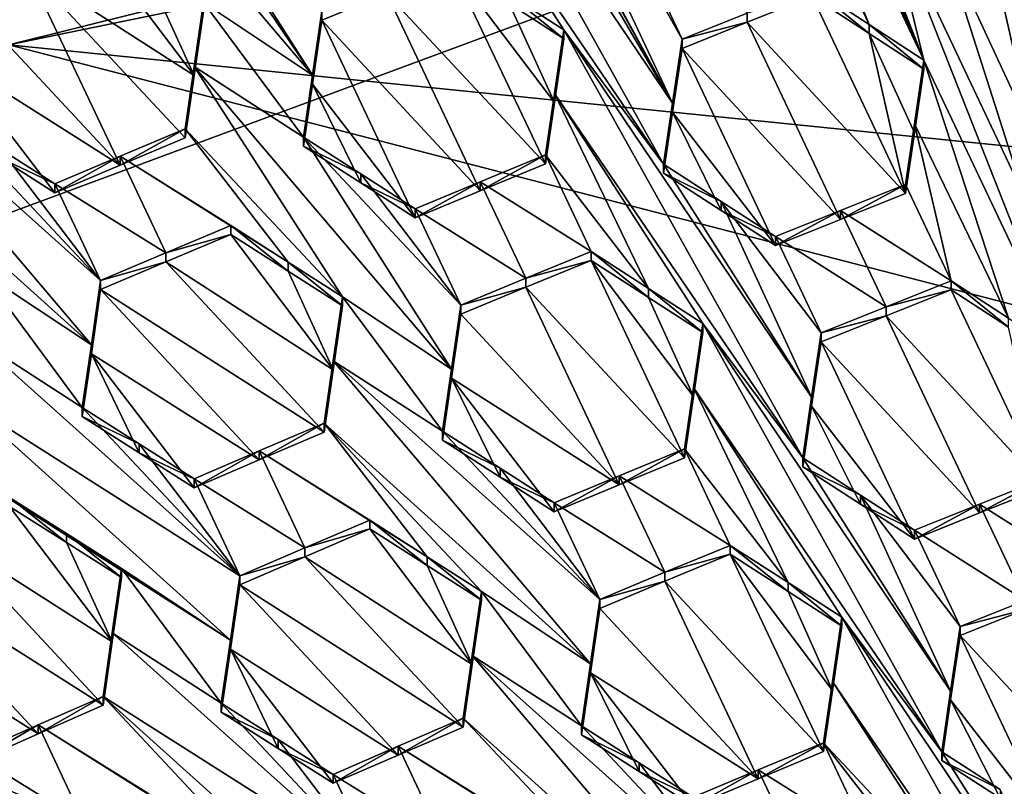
# Model space of a CAD drawing. Header units: metres. Extents: x -28 to 28, y -243 to 28.
# Tile 46 of 147: x -2.97 to -1.15, y -219.19 to -217.77. Entities that reach past the tile are written whole.
import ezdxf

# ---------------------------------------------------------------- set-up
doc = ezdxf.new("R2010")
doc.units = ezdxf.units.M
doc.layers.add('solid_10661043', color=7, linetype='CONTINUOUS')

msp = doc.modelspace()

# ---------------------------------------------------------------- linework, layer by layer
at = {"layer": 'solid_10661043'}
for points in [[(-6.468189, -240.147827, 149.682373), (0, -240.141998, 149.723801), (-2.982479, -33.177227, 120.627815)], [(0, -240.141998, 149.723801), (-0.000043, -33.363544, 120.662979), (-2.982479, -33.177227, 120.627815)], [(-3.305357, -235.757614, 145.381073), (-4.885979, -33.363503, 116.919937), (0.002991, -33.878384, 117.022713)], [(0, -235.869141, 145.41066), (-3.305357, -235.757614, 145.381073), (0.002991, -33.878384, 117.022713)], [(-1.298356, -217.845795, 131.269806), (-2.139742, -215.927887, 129.967194), (-1.811152, -216.762482, 130.52948)], [(-1.883344, -216.469528, 130.337387), (-2.139742, -215.927887, 129.967194), (-1.298356, -217.845795, 131.269806)], [(-1.761843, -217.925186, 131.255341), (-2.291214, -216.954559, 130.580948), (-2.731818, -216.164764, 130.03067)], [(-1.761843, -217.925186, 131.255341), (-2.731818, -216.164764, 130.03067), (-2.47542, -216.706421, 130.400864)], [(-5.591261, -218.268219, 117.749687), (-3.436957, -216.772644, 117.348946), (-1.191051, -216.198929, 117.195221)], [(-0.464979, -216.367477, 117.240387), (-5.591261, -218.268219, 117.749687), (-1.191051, -216.198929, 117.195221)], [(-0.464979, -216.367477, 117.240387), (-5.300373, -218.985519, 116.46067), (-5.591261, -218.268219, 117.749687)], [(-0.464979, -216.367477, 117.240387), (-0.440793, -217.183655, 115.977867), (-5.300373, -218.985519, 116.46067)], [(-1.883344, -216.469528, 130.337387), (-1.298356, -217.845795, 131.269806), (-1.626946, -217.011185, 130.707489)], [(-1.761843, -217.925186, 131.255341), (-2.47542, -216.706421, 130.400864), (-2.219023, -217.248077, 130.770966)], [(-1.399132, -217.780029, 131.216431), (-1.811152, -216.762482, 130.52948), (-1.828355, -216.878876, 130.599976)], [(-1.298356, -217.845795, 131.269806), (-1.811152, -216.762482, 130.52948), (-1.399132, -217.780029, 131.216431)], [(-1.399132, -217.780029, 131.216431), (-1.828355, -216.878876, 130.599976), (-1.504476, -217.711395, 131.160263)], [(-2.186557, -217.022293, 130.638443), (-2.291214, -216.954559, 130.580948), (-1.761843, -217.925186, 131.255341)], [(-1.298356, -217.845795, 131.269806), (-1.370548, -217.552887, 131.077484), (-1.626946, -217.011185, 130.707489)], [(-2.186557, -217.022293, 130.638443), (-1.744507, -217.807434, 131.185989), (-2.085095, -217.088013, 130.693954)], [(-2.186557, -217.022293, 130.638443), (-1.761843, -217.925186, 131.255341), (-1.744507, -217.807434, 131.185989)], [(-1.744507, -217.807434, 131.185989), (-1.624491, -217.759247, 131.173752), (-2.085095, -217.088013, 130.693954)], [(-5.300373, -218.985519, 116.46067), (-0.440793, -217.183655, 115.977867), (-2.986201, -217.817337, 116.075958)], [(-0.440793, -217.183655, 115.977867), (-0.436854, -217.293427, 115.935577), (-2.986201, -217.817337, 116.075958)], [(-2.900466, -217.314774, 130.688217), (-2.425999, -217.873367, 131.107559), (-2.883291, -217.197235, 130.622818)], [(-2.883291, -217.197235, 130.622818), (-2.425999, -217.873367, 131.107559), (-2.699084, -217.44516, 130.803757)], [(-2.236276, -217.365463, 130.839249), (-1.778418, -218.037857, 131.321274), (-2.219023, -217.248077, 130.770966)], [(-1.761843, -217.925186, 131.255341), (-2.219023, -217.248077, 130.770966), (-1.778418, -218.037857, 131.321274)], [(-2.986201, -217.817337, 116.075958), (-0.436854, -217.293427, 115.935577), (4.536256, -218.580582, 116.280472)], [(-2.900466, -217.314774, 130.688217), (-2.626893, -217.739685, 130.98999), (-2.425999, -217.873367, 131.107559)], [(-2.236276, -217.365463, 130.839249), (-1.962625, -217.78978, 131.140961), (-1.778418, -218.037857, 131.321274)], [(-2.236276, -217.365463, 130.839249), (-2.063102, -217.724915, 131.085114), (-1.962625, -217.78978, 131.140961)], [(-2.699084, -217.44516, 130.803757), (-2.425999, -217.873367, 131.107559), (-2.408775, -217.755569, 131.041672)], [(-1.11415, -218.09462, 131.447311), (-1.265417, -217.621643, 131.132553), (-1.370548, -217.552887, 131.077484)], [(-1.11415, -218.09462, 131.447311), (-1.370548, -217.552887, 131.077484), (-1.041959, -218.387497, 131.639771)], [(-1.298356, -217.845795, 131.269806), (-1.041959, -218.387497, 131.639771), (-1.370548, -217.552887, 131.077484)], [(-2.953082, -217.674805, 130.813187), (-2.644082, -217.874207, 130.992477), (-2.833012, -217.62439, 130.809219)], [(-2.72729, -217.692093, 130.869995), (-2.833012, -217.62439, 130.809219), (-2.644082, -217.874207, 130.992477)], [(-1.097706, -217.983612, 131.379044), (-1.164429, -217.687805, 131.185059), (-1.265417, -217.621643, 131.132553)], [(-1.097706, -217.983612, 131.379044), (-1.265417, -217.621643, 131.132553), (-1.11415, -218.09462, 131.447311)], [(-1.044339, -217.641113, 131.16713), (-1.164429, -217.687805, 131.185059), (-1.080239, -217.865738, 131.306274)], [(-2.780863, -218.039566, 131.058212), (-2.953082, -217.674805, 130.813187), (-3.073043, -217.725449, 130.816177)], [(-2.953082, -217.674805, 130.813187), (-2.660804, -217.988922, 131.055084), (-2.644082, -217.874207, 130.992477)], [(-2.780863, -218.039566, 131.058212), (-2.660804, -217.988922, 131.055084), (-2.953082, -217.674805, 130.813187)], [(-2.288823, -217.722748, 130.972214), (-1.996536, -218.037323, 131.212341), (-2.168744, -217.673477, 130.963913)], [(-2.168744, -217.673477, 130.963913), (-1.996536, -218.037323, 131.212341), (-1.979917, -217.924103, 131.147141)], [(-2.063102, -217.741577, 131.022949), (-2.168744, -217.673477, 130.963913), (-1.979917, -217.924103, 131.147141)], [(-2.72729, -217.692093, 130.869995), (-2.644082, -217.874207, 130.992477), (-2.626893, -217.756409, 130.927597)], [(-1.097706, -217.983612, 131.379044), (-1.080239, -217.865738, 131.306274), (-1.164429, -217.687805, 131.185059)], [(-2.288823, -217.722748, 130.972214), (-2.408775, -217.755569, 131.041672), (-2.408775, -217.772263, 130.979385)], [(-2.116624, -218.086731, 131.220154), (-2.288823, -217.722748, 130.972214), (-2.408775, -217.772263, 130.979385)], [(-2.116624, -218.086731, 131.220154), (-1.996536, -218.037323, 131.212341), (-2.288823, -217.722748, 130.972214)], [(-1.504476, -217.711395, 131.160263), (-1.504476, -217.728012, 131.098267), (-1.399131, -217.796631, 131.154526)], [(-1.399132, -217.780029, 131.216431), (-1.504476, -217.711395, 131.160263), (-1.399131, -217.796631, 131.154526)], [(-2.780863, -218.039566, 131.058212), (-3.073043, -217.725449, 130.816177), (-3.090183, -217.843414, 130.878952)], [(-2.644082, -217.874207, 130.992477), (-2.644082, -217.857498, 131.054794), (-2.626893, -217.739685, 130.98999)], [(-2.442686, -217.98761, 131.170929), (-2.626893, -217.739685, 130.98999), (-2.644082, -217.857498, 131.054794)], [(-2.626893, -217.756409, 130.927597), (-2.644082, -217.874207, 130.992477), (-2.626893, -217.739685, 130.98999)], [(-2.425999, -217.873367, 131.107559), (-2.626893, -217.739685, 130.98999), (-2.442686, -217.98761, 131.170929)], [(-2.063102, -217.724915, 131.085114), (-1.962625, -217.806412, 131.078888), (-1.962625, -217.78978, 131.140961)], [(-2.063102, -217.741577, 131.022949), (-1.962625, -217.806412, 131.078888), (-2.063102, -217.724915, 131.085114)], [(-1.504476, -217.728012, 131.098267), (-1.624491, -217.775864, 131.111755), (-1.332268, -218.091675, 131.347366)], [(-1.624491, -217.759247, 131.173752), (-1.624491, -217.775864, 131.111755), (-1.504476, -217.728012, 131.098267)], [(-1.399131, -217.796631, 131.154526), (-1.504476, -217.728012, 131.098267), (-1.332268, -218.091675, 131.347366)], [(-2.408775, -217.772263, 130.979385), (-2.408775, -217.755569, 131.041672), (-2.425999, -217.873367, 131.107559)], [(-2.063102, -217.741577, 131.022949), (-1.979917, -217.924103, 131.147141), (-1.962625, -217.806412, 131.078888)], [(-2.425999, -217.89003, 131.045349), (-2.408775, -217.772263, 130.979385), (-2.425999, -217.873367, 131.107559)], [(-2.236567, -218.136398, 131.2267), (-2.408775, -217.772263, 130.979385), (-2.425999, -217.89003, 131.045349)], [(-2.236567, -218.136398, 131.2267), (-2.116624, -218.086731, 131.220154), (-2.408775, -217.772263, 130.979385)], [(-1.744507, -217.807434, 131.185989), (-1.624491, -217.775864, 131.111755), (-1.624491, -217.759247, 131.173752)], [(-1.624491, -217.775864, 131.111755), (-1.744507, -217.824051, 131.123993), (-1.452284, -218.139511, 131.360931)], [(-1.744507, -217.807434, 131.185989), (-1.744507, -217.824051, 131.123993), (-1.624491, -217.775864, 131.111755)], [(-1.624491, -217.775864, 131.111755), (-1.452284, -218.139511, 131.360931), (-1.332268, -218.091675, 131.347366)], [(-1.979917, -217.907486, 131.209137), (-1.52202, -218.579559, 131.691223), (-1.962625, -217.78978, 131.140961)], [(-1.979917, -217.924103, 131.147141), (-1.979917, -217.907486, 131.209137), (-1.962625, -217.78978, 131.140961)], [(-1.962625, -217.806412, 131.078888), (-1.979917, -217.924103, 131.147141), (-1.962625, -217.78978, 131.140961)], [(-1.962625, -217.78978, 131.140961), (-1.505512, -218.46727, 131.625809), (-1.778418, -218.037857, 131.321274)], [(-1.962625, -217.78978, 131.140961), (-1.52202, -218.579559, 131.691223), (-1.505512, -218.46727, 131.625809)], [(-1.399132, -217.780029, 131.216431), (-1.399131, -217.796631, 131.154526), (-1.298356, -217.86235, 131.207977)], [(-1.298356, -217.845795, 131.269806), (-1.399132, -217.780029, 131.216431), (-1.298356, -217.86235, 131.207977)], [(-3.308275, -217.812195, 130.883789), (-3.325072, -217.928192, 130.943832), (-2.833785, -218.370667, 131.302887)], [(-3.308275, -217.812195, 130.883789), (-2.816645, -218.252365, 131.241364), (-3.106955, -217.942245, 131.002335)], [(-3.308275, -217.812195, 130.883789), (-2.833785, -218.370667, 131.302887), (-2.816645, -218.252365, 131.241364)], [(-1.761843, -217.925186, 131.255341), (-1.744507, -217.824051, 131.123993), (-1.744507, -217.807434, 131.185989)], [(-1.315776, -217.980118, 131.279724), (-1.399131, -217.796631, 131.154526), (-1.332268, -218.091675, 131.347366)], [(-1.315776, -217.980118, 131.279724), (-1.298356, -217.86235, 131.207977), (-1.399131, -217.796631, 131.154526)], [(-5.242968, -219.076813, 116.413437), (-2.986201, -217.817337, 116.075958), (6.472847, -220.265549, 116.731956)], [(-2.986201, -217.817337, 116.075958), (4.536256, -218.580582, 116.280472), (6.472847, -220.265549, 116.731956)], [(-1.744507, -217.824051, 131.123993), (-1.761843, -217.941772, 131.19342), (-1.572299, -218.187714, 131.373093)], [(-1.761843, -217.925186, 131.255341), (-1.761843, -217.941772, 131.19342), (-1.744507, -217.824051, 131.123993)], [(-1.744507, -217.824051, 131.123993), (-1.572299, -218.187714, 131.373093), (-1.452284, -218.139511, 131.360931)], [(-2.780863, -218.039566, 131.058212), (-3.090183, -217.843414, 130.878952), (-2.900835, -218.090469, 131.060257)], [(-3.001677, -218.026138, 131.001389), (-2.900835, -218.090469, 131.060257), (-3.090183, -217.843414, 130.878952)], [(-1.298356, -217.845795, 131.269806), (-1.298356, -217.86235, 131.207977), (-1.315776, -217.980118, 131.279724)], [(-1.315776, -217.963577, 131.341461), (-1.298356, -217.845795, 131.269806), (-1.315776, -217.980118, 131.279724)], [(-1.142343, -218.32193, 131.586838), (-1.298356, -217.845795, 131.269806), (-1.315776, -217.963577, 131.341461)], [(-1.142343, -218.32193, 131.586838), (-1.041959, -218.387497, 131.639771), (-1.298356, -217.845795, 131.269806)], [(-2.660804, -217.988922, 131.055084), (-2.660804, -217.972244, 131.117325), (-2.644082, -217.857498, 131.054794)], [(-2.370495, -218.282425, 131.356094), (-2.644082, -217.857498, 131.054794), (-2.660804, -217.972244, 131.117325)], [(-2.644082, -217.874207, 130.992477), (-2.660804, -217.988922, 131.055084), (-2.644082, -217.857498, 131.054794)], [(-2.442686, -217.98761, 131.170929), (-2.644082, -217.857498, 131.054794), (-2.169625, -218.416061, 131.474503)], [(-2.370495, -218.282425, 131.356094), (-2.169625, -218.416061, 131.474503), (-2.644082, -217.857498, 131.054794)], [(-2.425999, -217.89003, 131.045349), (-2.425999, -217.873367, 131.107559), (-2.442686, -217.98761, 131.170929)], [(-2.442686, -218.004257, 131.108795), (-2.425999, -217.89003, 131.045349), (-2.442686, -217.98761, 131.170929)], [(-2.336641, -218.07222, 131.169525), (-2.425999, -217.89003, 131.045349), (-2.442686, -218.004257, 131.108795)], [(-2.336641, -218.07222, 131.169525), (-2.236567, -218.136398, 131.2267), (-2.425999, -217.89003, 131.045349)], [(-1.996536, -218.037323, 131.212341), (-1.996536, -218.020721, 131.274261), (-1.979917, -217.907486, 131.209137)], [(-1.806198, -218.267059, 131.454971), (-1.979917, -217.907486, 131.209137), (-1.996536, -218.020721, 131.274261)], [(-1.979917, -217.924103, 131.147141), (-1.996536, -218.037323, 131.212341), (-1.979917, -217.907486, 131.209137)], [(-1.706227, -218.331512, 131.510788), (-1.52202, -218.579559, 131.691223), (-1.979917, -217.907486, 131.209137)], [(-1.706227, -218.331512, 131.510788), (-1.979917, -217.907486, 131.209137), (-1.806198, -218.267059, 131.454971)], [(-3.325072, -217.928192, 130.943832), (-3.034763, -218.238342, 131.182739), (-2.833785, -218.370667, 131.302887)], [(-1.761843, -217.925186, 131.255341), (-1.778418, -218.037857, 131.321274), (-1.761843, -217.941772, 131.19342)], [(-3.001651, -218.00943, 131.063782), (-3.106955, -217.942245, 131.002335), (-2.816645, -218.252365, 131.241364)], [(-1.761843, -217.941772, 131.19342), (-1.778418, -218.037857, 131.321274), (-1.778418, -218.054428, 131.259445)], [(-1.761843, -217.941772, 131.19342), (-1.778418, -218.054428, 131.259445), (-1.672515, -218.122879, 131.317978)], [(-1.761843, -217.941772, 131.19342), (-1.672515, -218.122879, 131.317978), (-1.572299, -218.187714, 131.373093)], [(-2.780864, -218.022888, 131.120483), (-2.660804, -217.972244, 131.117325), (-2.780863, -218.039566, 131.058212)], [(-2.780864, -218.022888, 131.120483), (-2.470754, -218.218277, 131.298279), (-2.660804, -217.972244, 131.117325)], [(-2.780863, -218.039566, 131.058212), (-2.660804, -217.972244, 131.117325), (-2.660804, -217.988922, 131.055084)], [(-2.370495, -218.282425, 131.356094), (-2.660804, -217.972244, 131.117325), (-2.470754, -218.218277, 131.298279)], [(-1.315776, -217.963577, 131.341461), (-1.332268, -218.091675, 131.347366), (-1.332268, -218.075165, 131.409027)], [(-1.248078, -218.252991, 131.530624), (-1.315776, -217.963577, 131.341461), (-1.332268, -218.075165, 131.409027)], [(-1.315776, -217.963577, 131.341461), (-1.315776, -217.980118, 131.279724), (-1.332268, -218.091675, 131.347366)], [(-1.248078, -218.252991, 131.530624), (-1.142343, -218.32193, 131.586838), (-1.315776, -217.963577, 131.341461)], [(-2.442686, -217.98761, 131.170929), (-2.169625, -218.416061, 131.474503), (-2.152377, -218.297913, 131.409256)], [(-2.336646, -218.055603, 131.231567), (-2.442686, -217.98761, 131.170929), (-2.152377, -218.297913, 131.409256)], [(-2.336646, -218.055603, 131.231567), (-2.442686, -218.004257, 131.108795), (-2.442686, -217.98761, 131.170929)], [(-3.001677, -218.026138, 131.001389), (-3.001651, -218.00943, 131.063782), (-2.900835, -218.073776, 131.122559)], [(-3.001651, -218.00943, 131.063782), (-2.816645, -218.252365, 131.241364), (-2.900835, -218.073776, 131.122559)], [(-2.336646, -218.055603, 131.231567), (-2.336641, -218.07222, 131.169525), (-2.442686, -218.004257, 131.108795)], [(-2.900835, -218.090469, 131.060257), (-3.001677, -218.026138, 131.001389), (-2.900835, -218.073776, 131.122559)], [(-2.780864, -218.022888, 131.120483), (-2.900835, -218.073776, 131.122559), (-2.696672, -218.201324, 131.239807)], [(-2.780864, -218.022888, 131.120483), (-2.900835, -218.090469, 131.060257), (-2.900835, -218.073776, 131.122559)], [(-2.780864, -218.022888, 131.120483), (-2.780863, -218.039566, 131.058212), (-2.900835, -218.090469, 131.060257)], [(-2.780864, -218.022888, 131.120483), (-2.696672, -218.201324, 131.239807), (-2.576614, -218.150558, 131.237122)], [(-2.780864, -218.022888, 131.120483), (-2.576614, -218.150558, 131.237122), (-2.470754, -218.218277, 131.298279)], [(-2.116624, -218.070129, 131.282089), (-1.912346, -218.198669, 131.395477), (-1.996536, -218.020721, 131.274261)], [(-2.116624, -218.086731, 131.220154), (-1.996536, -218.020721, 131.274261), (-1.996536, -218.037323, 131.212341)], [(-2.116624, -218.070129, 131.282089), (-1.996536, -218.020721, 131.274261), (-2.116624, -218.086731, 131.220154)], [(-1.806198, -218.267059, 131.454971), (-1.996536, -218.020721, 131.274261), (-1.912346, -218.198669, 131.395477)], [(-1.778418, -218.054428, 131.259445), (-1.778418, -218.037857, 131.321274), (-1.672515, -218.106323, 131.379715)], [(-1.505512, -218.46727, 131.625809), (-1.672515, -218.106323, 131.379715), (-1.778418, -218.037857, 131.321274)], [(-2.336646, -218.055603, 131.231567), (-2.152377, -218.297913, 131.409256), (-2.236567, -218.119797, 131.288651)], [(-2.336646, -218.055603, 131.231567), (-2.236567, -218.119797, 131.288651), (-2.336641, -218.07222, 131.169525)], [(-1.672515, -218.122879, 131.317978), (-1.778418, -218.054428, 131.259445), (-1.672515, -218.106323, 131.379715)], [(-2.900835, -218.073776, 131.122559), (-2.816645, -218.252365, 131.241364), (-2.696672, -218.201324, 131.239807)], [(-2.236567, -218.119797, 131.288651), (-2.236567, -218.136398, 131.2267), (-2.336641, -218.07222, 131.169525)], [(-2.116624, -218.070129, 131.282089), (-2.236567, -218.119797, 131.288651), (-2.032442, -218.248154, 131.40303)], [(-2.116624, -218.070129, 131.282089), (-2.116624, -218.086731, 131.220154), (-2.236567, -218.136398, 131.2267)], [(-2.116624, -218.070129, 131.282089), (-2.236567, -218.136398, 131.2267), (-2.236567, -218.119797, 131.288651)], [(-2.116624, -218.070129, 131.282089), (-2.032442, -218.248154, 131.40303), (-1.912346, -218.198669, 131.395477)], [(-1.452284, -218.139511, 131.360931), (-1.452284, -218.122986, 131.422577), (-1.332268, -218.075165, 131.409027)], [(-1.248078, -218.252991, 131.530624), (-1.332268, -218.075165, 131.409027), (-1.452284, -218.122986, 131.422577)], [(-1.332268, -218.091675, 131.347366), (-1.452284, -218.139511, 131.360931), (-1.332268, -218.075165, 131.409027)], [(-2.236567, -218.119797, 131.288651), (-2.152377, -218.297913, 131.409256), (-2.032442, -218.248154, 131.40303)], [(-1.672515, -218.122879, 131.317978), (-1.672515, -218.106323, 131.379715), (-1.572299, -218.171188, 131.434753)], [(-1.488109, -218.34903, 131.556366), (-1.572299, -218.171188, 131.434753), (-1.672515, -218.106323, 131.379715)], [(-1.488109, -218.34903, 131.556366), (-1.672515, -218.106323, 131.379715), (-1.505512, -218.46727, 131.625809)], [(-1.572299, -218.187714, 131.373093), (-1.672515, -218.122879, 131.317978), (-1.572299, -218.171188, 131.434753)], [(-1.452284, -218.122986, 131.422577), (-1.572299, -218.187714, 131.373093), (-1.572299, -218.171188, 131.434753)], [(-1.368093, -218.300812, 131.544235), (-1.452284, -218.122986, 131.422577), (-1.572299, -218.171188, 131.434753)], [(-1.452284, -218.139511, 131.360931), (-1.572299, -218.187714, 131.373093), (-1.452284, -218.122986, 131.422577)], [(-1.368093, -218.300812, 131.544235), (-1.248078, -218.252991, 131.530624), (-1.452284, -218.122986, 131.422577)], [(-2.576614, -218.150558, 131.237122), (-2.696672, -218.201324, 131.239807), (-2.576614, -218.167206, 131.175034)], [(-2.576614, -218.150558, 131.237122), (-2.576614, -218.167206, 131.175034), (-2.47072, -218.234909, 131.236313)], [(-2.470754, -218.218277, 131.298279), (-2.576614, -218.150558, 131.237122), (-2.47072, -218.234909, 131.236313)], [(-2.387697, -218.41713, 131.358215), (-2.576614, -218.167206, 131.175034), (-2.696672, -218.217972, 131.177689)], [(-2.696672, -218.201324, 131.239807), (-2.696672, -218.217972, 131.177689), (-2.576614, -218.167206, 131.175034)], [(-2.387697, -218.41713, 131.358215), (-2.47072, -218.234909, 131.236313), (-2.576614, -218.167206, 131.175034)], [(-1.368093, -218.300812, 131.544235), (-1.572299, -218.171188, 131.434753), (-1.488109, -218.34903, 131.556366)], [(-2.696672, -218.201324, 131.239807), (-2.816645, -218.252365, 131.241364), (-2.696672, -218.217972, 131.177689)], [(-1.912346, -218.215225, 131.333725), (-1.912346, -218.198669, 131.395477), (-2.032442, -218.248154, 131.40303)], [(-1.806198, -218.283569, 131.393311), (-1.912346, -218.198669, 131.395477), (-1.912346, -218.215225, 131.333725)], [(-1.806198, -218.283569, 131.393311), (-1.806198, -218.267059, 131.454971), (-1.912346, -218.198669, 131.395477)], [(-2.696672, -218.217972, 131.177689), (-2.816645, -218.269012, 131.17923), (-2.404406, -218.532043, 131.419769)], [(-2.816645, -218.252365, 131.241364), (-2.816645, -218.269012, 131.17923), (-2.696672, -218.217972, 131.177689)], [(-2.387697, -218.41713, 131.358215), (-2.696672, -218.217972, 131.177689), (-2.404406, -218.532043, 131.419769)], [(-2.470754, -218.218277, 131.298279), (-2.47072, -218.234909, 131.236313), (-2.370495, -218.299011, 131.294205)], [(-2.370495, -218.282425, 131.356094), (-2.470754, -218.218277, 131.298279), (-2.370495, -218.299011, 131.294205)], [(-2.032442, -218.264694, 131.341263), (-1.912346, -218.215225, 131.333725), (-2.032442, -218.248154, 131.40303)], [(-1.740138, -218.579147, 131.581848), (-1.912346, -218.215225, 131.333725), (-2.032442, -218.264694, 131.341263)], [(-1.723567, -218.466141, 131.517288), (-1.806198, -218.283569, 131.393311), (-1.912346, -218.215225, 131.333725)], [(-1.723567, -218.466141, 131.517288), (-1.912346, -218.215225, 131.333725), (-1.740138, -218.579147, 131.581848)], [(-2.850557, -218.486603, 131.362411), (-3.034763, -218.238342, 131.182739), (-3.051873, -218.356705, 131.243149)], [(-2.833785, -218.370667, 131.302887), (-3.034763, -218.238342, 131.182739), (-2.850557, -218.486603, 131.362411)], [(-2.387697, -218.41713, 131.358215), (-2.370495, -218.299011, 131.294205), (-2.47072, -218.234909, 131.236313)], [(-2.032442, -218.264694, 131.341263), (-2.032442, -218.248154, 131.40303), (-2.152377, -218.297913, 131.409256)], [(-2.816645, -218.252365, 131.241364), (-2.833785, -218.370667, 131.302887), (-2.816645, -218.269012, 131.17923)], [(-2.032442, -218.264694, 131.341263), (-2.152377, -218.297913, 131.409256), (-2.152377, -218.314468, 131.347473)], [(-1.860243, -218.628815, 131.588699), (-2.032442, -218.264694, 131.341263), (-2.152377, -218.314468, 131.347473)], [(-1.860243, -218.628815, 131.588699), (-1.740138, -218.579147, 131.581848), (-2.032442, -218.264694, 131.341263)], [(-1.706227, -218.348022, 131.449203), (-1.706227, -218.331512, 131.510788), (-1.806198, -218.267059, 131.454971)], [(-1.806198, -218.283569, 131.393311), (-1.706227, -218.348022, 131.449203), (-1.806198, -218.267059, 131.454971)], [(-1.248078, -218.26947, 131.469147), (-1.248078, -218.252991, 131.530624), (-1.368093, -218.300812, 131.544235)], [(-1.142342, -218.338379, 131.525436), (-1.142343, -218.32193, 131.586838), (-1.248078, -218.252991, 131.530624)], [(-1.248078, -218.26947, 131.469147), (-1.142342, -218.338379, 131.525436), (-1.248078, -218.252991, 131.530624)], [(-2.816645, -218.269012, 131.17923), (-2.833786, -218.387299, 131.240814), (-2.524431, -218.583099, 131.421295)], [(-2.833785, -218.370667, 131.302887), (-2.833786, -218.387299, 131.240814), (-2.816645, -218.269012, 131.17923)], [(-2.816645, -218.269012, 131.17923), (-2.524431, -218.583099, 131.421295), (-2.404406, -218.532043, 131.419769)], [(-2.387697, -218.400574, 131.420044), (-2.186289, -218.530365, 131.536942), (-2.370495, -218.282425, 131.356094)], [(-2.370495, -218.282425, 131.356094), (-2.370495, -218.299011, 131.294205), (-2.387697, -218.41713, 131.358215)], [(-2.387697, -218.400574, 131.420044), (-2.370495, -218.282425, 131.356094), (-2.387697, -218.41713, 131.358215)], [(-2.370495, -218.282425, 131.356094), (-2.186289, -218.530365, 131.536942), (-2.169625, -218.416061, 131.474503)], [(-1.723567, -218.466141, 131.517288), (-1.706227, -218.348022, 131.449203), (-1.806198, -218.283569, 131.393311)], [(-1.368093, -218.317291, 131.482742), (-1.07587, -218.633148, 131.718201), (-1.248078, -218.26947, 131.469147)], [(-1.368093, -218.317291, 131.482742), (-1.248078, -218.26947, 131.469147), (-1.368093, -218.300812, 131.544235)], [(-1.248078, -218.26947, 131.469147), (-1.07587, -218.633148, 131.718201), (-1.142342, -218.338379, 131.525436)], [(-2.152377, -218.314468, 131.347473), (-2.152377, -218.297913, 131.409256), (-2.169625, -218.416061, 131.474503)], [(-1.368093, -218.317291, 131.482742), (-1.368093, -218.300812, 131.544235), (-1.488109, -218.34903, 131.556366)], [(-2.169625, -218.432602, 131.412796), (-2.152377, -218.314468, 131.347473), (-2.169625, -218.416061, 131.474503)], [(-1.860243, -218.628815, 131.588699), (-2.152377, -218.314468, 131.347473), (-2.169625, -218.432602, 131.412796)], [(-1.368093, -218.317291, 131.482742), (-1.488109, -218.34903, 131.556366), (-1.488109, -218.365509, 131.494873)], [(-1.368093, -218.317291, 131.482742), (-1.488109, -218.365509, 131.494873), (-1.195886, -218.680939, 131.731918)], [(-1.368093, -218.317291, 131.482742), (-1.195886, -218.680939, 131.731918), (-1.07587, -218.633148, 131.718201)], [(-1.723567, -218.466141, 131.517288), (-1.706227, -218.331512, 131.510788), (-1.706227, -218.348022, 131.449203)], [(-1.723567, -218.449661, 131.578781), (-1.265622, -219.121338, 132.060928), (-1.706227, -218.331512, 131.510788)], [(-1.723567, -218.466141, 131.517288), (-1.723567, -218.449661, 131.578781), (-1.706227, -218.331512, 131.510788)], [(-1.249207, -219.009598, 131.996246), (-1.52202, -218.579559, 131.691223), (-1.706227, -218.331512, 131.510788)], [(-1.249207, -219.009598, 131.996246), (-1.706227, -218.331512, 131.510788), (-1.265622, -219.121338, 132.060928)], [(-2.560247, -218.796783, 131.601196), (-3.051873, -218.356705, 131.243149), (-3.068674, -218.473114, 131.301788)], [(-2.560247, -218.796783, 131.601196), (-2.850557, -218.486603, 131.362411), (-3.051873, -218.356705, 131.243149)], [(-1.488109, -218.365509, 131.494873), (-1.488109, -218.34903, 131.556366), (-1.505512, -218.46727, 131.625809)], [(-2.833785, -218.370667, 131.302887), (-2.850557, -218.486603, 131.362411), (-2.833786, -218.387299, 131.240814)], [(-1.505512, -218.483734, 131.564407), (-1.488109, -218.365509, 131.494873), (-1.505512, -218.46727, 131.625809)], [(-1.315901, -218.729187, 131.743942), (-1.488109, -218.365509, 131.494873), (-1.505512, -218.483734, 131.564407)], [(-1.195886, -218.680939, 131.731918), (-1.488109, -218.365509, 131.494873), (-1.315901, -218.729187, 131.743942)], [(-2.833786, -218.387299, 131.240814), (-2.850557, -218.50322, 131.3004), (-2.74537, -218.57019, 131.362274)], [(-2.850557, -218.486603, 131.362411), (-2.850557, -218.50322, 131.3004), (-2.833786, -218.387299, 131.240814)], [(-2.833786, -218.387299, 131.240814), (-2.644437, -218.634476, 131.421616), (-2.524431, -218.583099, 131.421295)], [(-2.74537, -218.57019, 131.362274), (-2.644437, -218.634476, 131.421616), (-2.833786, -218.387299, 131.240814)], [(-2.387697, -218.400574, 131.420044), (-2.404406, -218.532043, 131.419769), (-2.404406, -218.515488, 131.481522)], [(-2.387697, -218.400574, 131.420044), (-2.404406, -218.515488, 131.481522), (-1.91325, -218.959167, 131.83992)], [(-2.387697, -218.400574, 131.420044), (-2.387697, -218.41713, 131.358215), (-2.404406, -218.532043, 131.419769)], [(-2.387697, -218.400574, 131.420044), (-1.895979, -218.840561, 131.775681), (-2.186289, -218.530365, 131.536942)], [(-2.387697, -218.400574, 131.420044), (-1.91325, -218.959167, 131.83992), (-1.895979, -218.840561, 131.775681)], [(-2.169625, -218.432602, 131.412796), (-2.169625, -218.416061, 131.474503), (-2.186289, -218.530365, 131.536942)], [(-2.186289, -218.54689, 131.475296), (-2.169625, -218.432602, 131.412796), (-2.186289, -218.530365, 131.536942)], [(-2.169625, -218.432602, 131.412796), (-2.186289, -218.54689, 131.475296), (-2.079997, -218.614899, 131.536621)], [(-1.860243, -218.628815, 131.588699), (-2.169625, -218.432602, 131.412796), (-1.980169, -218.678802, 131.59407)], [(-2.079997, -218.614899, 131.536621), (-1.980169, -218.678802, 131.59407), (-2.169625, -218.432602, 131.412796)], [(-1.740138, -218.562683, 131.643265), (-1.549056, -218.809448, 131.824585), (-1.723567, -218.449661, 131.578781)], [(-1.740138, -218.579147, 131.581848), (-1.740138, -218.562683, 131.643265), (-1.723567, -218.449661, 131.578781)], [(-1.723567, -218.466141, 131.517288), (-1.740138, -218.579147, 131.581848), (-1.723567, -218.449661, 131.578781)], [(-1.723567, -218.449661, 131.578781), (-1.549056, -218.809448, 131.824585), (-1.449829, -218.873337, 131.88031)], [(-1.723567, -218.449661, 131.578781), (-1.449829, -218.873337, 131.88031), (-1.265622, -219.121338, 132.060928)], [(-2.577378, -218.915466, 131.661011), (-3.068674, -218.473114, 131.301788), (-3.188541, -218.525177, 131.299332)], [(-2.560247, -218.796783, 131.601196), (-3.068674, -218.473114, 131.301788), (-2.577378, -218.915466, 131.661011)], [(-1.505512, -218.483734, 131.564407), (-1.505512, -218.46727, 131.625809), (-1.52202, -218.579559, 131.691223)], [(-1.52202, -218.595993, 131.629898), (-1.505512, -218.483734, 131.564407), (-1.52202, -218.579559, 131.691223)], [(-1.41548, -218.664795, 131.689011), (-1.505512, -218.483734, 131.564407), (-1.52202, -218.595993, 131.629898)], [(-1.315901, -218.729187, 131.743942), (-1.505512, -218.483734, 131.564407), (-1.41548, -218.664795, 131.689011)], [(-2.74534, -218.553619, 131.42421), (-2.850557, -218.50322, 131.3004), (-2.850557, -218.486603, 131.362411)], [(-2.74534, -218.553619, 131.42421), (-2.850557, -218.486603, 131.362411), (-2.560247, -218.796783, 131.601196)], [(-2.74534, -218.553619, 131.42421), (-2.74537, -218.57019, 131.362274), (-2.850557, -218.50322, 131.3004)], [(-2.524431, -218.583099, 131.421295), (-2.524431, -218.566544, 131.483078), (-2.404406, -218.515488, 131.481522)], [(-2.214297, -218.761627, 131.662277), (-2.404406, -218.515488, 131.481522), (-2.524431, -218.566544, 131.483078)], [(-2.404406, -218.532043, 131.419769), (-2.524431, -218.583099, 131.421295), (-2.404406, -218.515488, 131.481522)], [(-2.114097, -218.825607, 131.72052), (-2.404406, -218.515488, 131.481522), (-2.214297, -218.761627, 131.662277)], [(-1.91325, -218.959167, 131.83992), (-2.404406, -218.515488, 131.481522), (-2.114097, -218.825607, 131.72052)], [(-3.188541, -218.525177, 131.299332), (-2.984484, -218.652267, 131.418472), (-2.879723, -218.718918, 131.480347)], [(-3.188541, -218.525177, 131.299332), (-2.879723, -218.718918, 131.480347), (-2.778365, -218.783401, 131.540192)], [(-2.577378, -218.915466, 131.661011), (-3.188541, -218.525177, 131.299332), (-2.778365, -218.783401, 131.540192)], [(-2.079952, -218.598434, 131.59819), (-2.186289, -218.54689, 131.475296), (-2.186289, -218.530365, 131.536942)], [(-2.079952, -218.598434, 131.59819), (-2.186289, -218.530365, 131.536942), (-1.895979, -218.840561, 131.775681)], [(-2.74534, -218.553619, 131.42421), (-2.644437, -218.61792, 131.483429), (-2.74537, -218.57019, 131.362274)], [(-2.74534, -218.553619, 131.42421), (-2.560247, -218.796783, 131.601196), (-2.644437, -218.61792, 131.483429)], [(-2.079997, -218.614899, 131.536621), (-2.186289, -218.54689, 131.475296), (-2.079952, -218.598434, 131.59819)], [(-2.74537, -218.57019, 131.362274), (-2.644437, -218.61792, 131.483429), (-2.644437, -218.634476, 131.421616)], [(-2.644437, -218.634476, 131.421616), (-2.644437, -218.61792, 131.483429), (-2.524431, -218.566544, 131.483078)], [(-2.44023, -218.745224, 131.601547), (-2.524431, -218.566544, 131.483078), (-2.644437, -218.61792, 131.483429)], [(-2.524431, -218.583099, 131.421295), (-2.644437, -218.634476, 131.421616), (-2.524431, -218.566544, 131.483078)], [(-2.214297, -218.761627, 131.662277), (-2.524431, -218.566544, 131.483078), (-2.320216, -218.694, 131.600616)], [(-2.44023, -218.745224, 131.601547), (-2.320216, -218.694, 131.600616), (-2.524431, -218.566544, 131.483078)], [(-1.860243, -218.61235, 131.650131), (-1.655948, -218.740677, 131.764313), (-1.740138, -218.562683, 131.643265)], [(-1.860243, -218.628815, 131.588699), (-1.740138, -218.562683, 131.643265), (-1.740138, -218.579147, 131.581848)], [(-1.860243, -218.628815, 131.588699), (-1.860243, -218.61235, 131.650131), (-1.740138, -218.562683, 131.643265)], [(-1.740138, -218.562683, 131.643265), (-1.655948, -218.740677, 131.764313), (-1.549056, -218.809448, 131.824585)], [(-1.415481, -218.648392, 131.750244), (-1.52202, -218.595993, 131.629898), (-1.52202, -218.579559, 131.691223)], [(-1.249207, -219.009598, 131.996246), (-1.415481, -218.648392, 131.750244), (-1.52202, -218.579559, 131.691223)], [(-2.079997, -218.614899, 131.536621), (-2.079952, -218.598434, 131.59819), (-1.980169, -218.662338, 131.655533)], [(-2.079952, -218.598434, 131.59819), (-1.895979, -218.840561, 131.775681), (-1.980169, -218.662338, 131.655533)], [(-1.980169, -218.662338, 131.655533), (-1.776064, -218.790451, 131.770782), (-1.860243, -218.61235, 131.650131)], [(-1.980169, -218.678802, 131.59407), (-1.980169, -218.662338, 131.655533), (-1.860243, -218.61235, 131.650131)], [(-1.860243, -218.628815, 131.588699), (-1.980169, -218.678802, 131.59407), (-1.860243, -218.61235, 131.650131)], [(-1.860243, -218.61235, 131.650131), (-1.776064, -218.790451, 131.770782), (-1.655948, -218.740677, 131.764313)], [(-1.41548, -218.664795, 131.689011), (-1.52202, -218.595993, 131.629898), (-1.415481, -218.648392, 131.750244)], [(-2.44023, -218.745224, 131.601547), (-2.644437, -218.61792, 131.483429), (-2.560247, -218.796783, 131.601196)], [(-2.079997, -218.614899, 131.536621), (-1.980169, -218.662338, 131.655533), (-1.980169, -218.678802, 131.59407)], [(-1.195886, -218.664551, 131.793076), (-0.99168, -218.794601, 131.90094), (-1.07587, -218.61676, 131.779358)], [(-1.195886, -218.680939, 131.731918), (-1.07587, -218.61676, 131.779358), (-1.07587, -218.633148, 131.718201)], [(-1.195886, -218.680939, 131.731918), (-1.195886, -218.664551, 131.793076), (-1.07587, -218.61676, 131.779358)], [(-1.415481, -218.648392, 131.750244), (-1.231711, -218.89064, 131.926682), (-1.315901, -218.712799, 131.805084)], [(-1.249207, -219.009598, 131.996246), (-1.231711, -218.89064, 131.926682), (-1.415481, -218.648392, 131.750244)], [(-1.41548, -218.664795, 131.689011), (-1.415481, -218.648392, 131.750244), (-1.315901, -218.712799, 131.805084)], [(-2.879698, -218.735504, 131.418488), (-2.879723, -218.718918, 131.480347), (-2.984484, -218.652267, 131.418472)], [(-2.984484, -218.668869, 131.356506), (-2.879698, -218.735504, 131.418488), (-2.984484, -218.652267, 131.418472)], [(-1.980169, -218.662338, 131.655533), (-1.895979, -218.840561, 131.775681), (-1.776064, -218.790451, 131.770782)], [(-1.315901, -218.729187, 131.743942), (-1.41548, -218.664795, 131.689011), (-1.315901, -218.712799, 131.805084)], [(-1.195886, -218.664551, 131.793076), (-1.315901, -218.712799, 131.805084), (-1.111695, -218.842377, 131.914719)], [(-1.195886, -218.664551, 131.793076), (-1.315901, -218.729187, 131.743942), (-1.315901, -218.712799, 131.805084)], [(-1.195886, -218.680939, 131.731918), (-1.315901, -218.729187, 131.743942), (-1.195886, -218.664551, 131.793076)], [(-1.195886, -218.664551, 131.793076), (-1.111695, -218.842377, 131.914719), (-0.99168, -218.794601, 131.90094)], [(-2.79546, -218.918686, 131.537018), (-2.984484, -218.668869, 131.356506), (-3.104315, -218.72113, 131.353271)], [(-2.79546, -218.918686, 131.537018), (-2.879698, -218.735504, 131.418488), (-2.984484, -218.668869, 131.356506)], [(-2.44023, -218.745224, 131.601547), (-2.320216, -218.71051, 131.539032), (-2.320216, -218.694, 131.600616)], [(-2.320216, -218.694, 131.600616), (-2.320216, -218.71051, 131.539032), (-2.214253, -218.778122, 131.600815)], [(-2.214297, -218.761627, 131.662277), (-2.320216, -218.694, 131.600616), (-2.214253, -218.778122, 131.600815)], [(-3.104315, -218.72113, 131.353271), (-3.224515, -218.773819, 131.348999), (-2.812277, -219.035706, 131.593796)], [(-2.79546, -218.918686, 131.537018), (-3.104315, -218.72113, 131.353271), (-2.812277, -219.035706, 131.593796)], [(-2.778365, -218.799957, 131.478409), (-2.778365, -218.783401, 131.540192), (-2.879723, -218.718918, 131.480347)], [(-2.879698, -218.735504, 131.418488), (-2.778365, -218.799957, 131.478409), (-2.879723, -218.718918, 131.480347)], [(-2.44023, -218.745224, 131.601547), (-2.440229, -218.761734, 131.539917), (-2.320216, -218.71051, 131.539032)], [(-2.131306, -218.960587, 131.721848), (-2.320216, -218.71051, 131.539032), (-2.440229, -218.761734, 131.539917)], [(-2.131306, -218.960587, 131.721848), (-2.214253, -218.778122, 131.600815), (-2.320216, -218.71051, 131.539032)], [(-1.315901, -218.712799, 131.805084), (-1.231711, -218.89064, 131.926682), (-1.111695, -218.842377, 131.914719)], [(-2.79546, -218.918686, 131.537018), (-2.778365, -218.799957, 131.478409), (-2.879698, -218.735504, 131.418488)], [(-2.44023, -218.745224, 131.601547), (-2.560247, -218.796783, 131.601196), (-2.440229, -218.761734, 131.539917)], [(-1.655948, -218.757095, 131.703049), (-1.655948, -218.740677, 131.764313), (-1.776064, -218.790451, 131.770782)], [(-1.776063, -218.80687, 131.709503), (-1.655948, -218.757095, 131.703049), (-1.776064, -218.790451, 131.770782)], [(-1.776063, -218.80687, 131.709503), (-1.48374, -219.121155, 131.950668), (-1.655948, -218.757095, 131.703049)], [(-1.549056, -218.825836, 131.763428), (-1.655948, -218.740677, 131.764313), (-1.655948, -218.757095, 131.703049)], [(-1.549056, -218.809448, 131.824585), (-1.655948, -218.740677, 131.764313), (-1.549056, -218.825836, 131.763428)], [(-1.655948, -218.757095, 131.703049), (-1.48374, -219.121155, 131.950668), (-1.467231, -219.008392, 131.887009)], [(-1.549056, -218.825836, 131.763428), (-1.655948, -218.757095, 131.703049), (-1.467231, -219.008392, 131.887009)], [(-3.224515, -218.773819, 131.348999), (-3.241567, -218.892822, 131.405334), (-2.931935, -219.088333, 131.588867)], [(-3.224515, -218.773819, 131.348999), (-2.931935, -219.088333, 131.588867), (-2.812277, -219.035706, 131.593796)], [(-2.148009, -219.075836, 131.781921), (-2.440229, -218.761734, 131.539917), (-2.560247, -218.813309, 131.539536)], [(-2.560247, -218.796783, 131.601196), (-2.560247, -218.813309, 131.539536), (-2.440229, -218.761734, 131.539917)], [(-2.148009, -219.075836, 131.781921), (-2.131306, -218.960587, 131.721848), (-2.440229, -218.761734, 131.539917)], [(-2.214297, -218.761627, 131.662277), (-2.214253, -218.778122, 131.600815), (-2.114097, -218.842072, 131.659119)], [(-2.114097, -218.825607, 131.72052), (-2.214297, -218.761627, 131.662277), (-2.114097, -218.842072, 131.659119)], [(-2.79546, -218.918686, 131.537018), (-2.778365, -218.783401, 131.540192), (-2.778365, -218.799957, 131.478409)], [(-2.79546, -218.902145, 131.59874), (-2.778365, -218.783401, 131.540192), (-2.79546, -218.918686, 131.537018)], [(-2.79546, -218.902145, 131.59874), (-2.594159, -219.031952, 131.718735), (-2.778365, -218.783401, 131.540192)], [(-2.577378, -218.915466, 131.661011), (-2.778365, -218.783401, 131.540192), (-2.594159, -219.031952, 131.718735)], [(-2.131306, -218.960587, 131.721848), (-2.114097, -218.842072, 131.659119), (-2.214253, -218.778122, 131.600815)], [(-1.776063, -218.80687, 131.709503), (-1.776064, -218.790451, 131.770782), (-1.895979, -218.840561, 131.775681)], [(-2.560247, -218.796783, 131.601196), (-2.577378, -218.915466, 131.661011), (-2.560247, -218.813309, 131.539536)], [(-1.895979, -218.856995, 131.714386), (-1.603857, -219.171204, 131.956116), (-1.776063, -218.80687, 131.709503)], [(-1.895979, -218.856995, 131.714386), (-1.776063, -218.80687, 131.709503), (-1.895979, -218.840561, 131.775681)], [(-1.776063, -218.80687, 131.709503), (-1.603857, -219.171204, 131.956116), (-1.48374, -219.121155, 131.950668)], [(-1.549056, -218.809448, 131.824585), (-1.449829, -218.889709, 131.819229), (-1.449829, -218.873337, 131.88031)], [(-1.549056, -218.809448, 131.824585), (-1.549056, -218.825836, 131.763428), (-1.449829, -218.889709, 131.819229)], [(-2.267926, -219.127441, 131.781265), (-2.560247, -218.813309, 131.539536), (-2.577379, -218.931976, 131.599411)], [(-2.577378, -218.915466, 131.661011), (-2.577379, -218.931976, 131.599411), (-2.560247, -218.813309, 131.539536)], [(-2.267926, -219.127441, 131.781265), (-2.148009, -219.075836, 131.781921), (-2.560247, -218.813309, 131.539536)], [(-2.114097, -218.825607, 131.72052), (-2.114097, -218.842072, 131.659119), (-2.131306, -218.960587, 131.721848)], [(-2.131306, -218.944153, 131.783188), (-2.114097, -218.825607, 131.72052), (-2.131306, -218.960587, 131.721848)], [(-2.131306, -218.944153, 131.783188), (-1.929891, -219.073639, 131.901062), (-2.114097, -218.825607, 131.72052)], [(-1.91325, -218.959167, 131.83992), (-2.114097, -218.825607, 131.72052), (-1.929891, -219.073639, 131.901062)], [(-1.549056, -218.825836, 131.763428), (-1.467231, -219.008392, 131.887009), (-1.449829, -218.889709, 131.819229)], [(-1.91325, -218.959167, 131.83992), (-1.895979, -218.856995, 131.714386), (-1.895979, -218.840561, 131.775681)], [(-1.111695, -218.858719, 131.853745), (-1.111695, -218.842377, 131.914719), (-1.231711, -218.89064, 131.926682)], [(-1.91325, -218.975571, 131.778702), (-1.603857, -219.171204, 131.956116), (-1.895979, -218.856995, 131.714386)], [(-1.91325, -218.959167, 131.83992), (-1.91325, -218.975571, 131.778702), (-1.895979, -218.856995, 131.714386)], [(-1.231711, -218.906982, 131.865692), (-1.111695, -218.858719, 131.853745), (-1.231711, -218.89064, 131.926682)], [(-0.939488, -219.222366, 132.102921), (-1.111695, -218.858719, 131.853745), (-1.231711, -218.906982, 131.865692)], [(-1.467231, -219.008392, 131.887009), (-1.467231, -218.992035, 131.948013), (-1.449829, -218.873337, 131.88031)], [(-1.009225, -219.663254, 132.430115), (-1.449829, -218.873337, 131.88031), (-1.467231, -218.992035, 131.948013)], [(-1.449829, -218.889709, 131.819229), (-1.467231, -219.008392, 131.887009), (-1.449829, -218.873337, 131.88031)], [(-0.992951, -219.552307, 132.366592), (-1.265622, -219.121338, 132.060928), (-1.449829, -218.873337, 131.88031)], [(-1.009225, -219.663254, 132.430115), (-0.992951, -219.552307, 132.366592), (-1.449829, -218.873337, 131.88031)], [(-3.241567, -218.892822, 131.405334), (-3.052307, -219.141586, 131.582809), (-2.931935, -219.088333, 131.588867)], [(-2.79546, -218.902145, 131.59874), (-2.812277, -219.035706, 131.593796), (-2.812277, -219.01918, 131.655457)], [(-2.79546, -218.902145, 131.59874), (-2.812277, -219.01918, 131.655457), (-2.303849, -219.342377, 131.956635)], [(-2.79546, -218.902145, 131.59874), (-2.79546, -218.918686, 131.537018), (-2.812277, -219.035706, 131.593796)], [(-2.79546, -218.902145, 131.59874), (-2.303849, -219.342377, 131.956635), (-2.594159, -219.031952, 131.718735)], [(-1.249207, -219.009598, 131.996246), (-1.231711, -218.906982, 131.865692), (-1.231711, -218.89064, 131.926682)], [(-2.577378, -218.915466, 131.661011), (-2.594159, -219.031952, 131.718735), (-2.577379, -218.931976, 131.599411)], [(-1.059503, -219.270676, 132.1147), (-1.231711, -218.906982, 131.865692), (-1.249208, -219.025909, 131.935349)], [(-1.249207, -219.009598, 131.996246), (-1.249208, -219.025909, 131.935349), (-1.231711, -218.906982, 131.865692)], [(-1.059503, -219.270676, 132.1147), (-0.939488, -219.222366, 132.102921), (-1.231711, -218.906982, 131.865692)], [(-2.577379, -218.931976, 131.599411), (-2.594159, -219.048447, 131.657196), (-2.489286, -219.115112, 131.719299)], [(-2.594159, -219.031952, 131.718735), (-2.594159, -219.048447, 131.657196), (-2.577379, -218.931976, 131.599411)], [(-2.489286, -219.115112, 131.719299), (-2.388039, -219.179489, 131.779221), (-2.577379, -218.931976, 131.599411)], [(-2.388039, -219.179489, 131.779221), (-2.267926, -219.127441, 131.781265), (-2.577379, -218.931976, 131.599411)], [(-2.131306, -218.944153, 131.783188), (-2.131306, -218.960587, 131.721848), (-2.148009, -219.075836, 131.781921)], [(-2.131306, -218.944153, 131.783188), (-2.148009, -219.075836, 131.781921), (-2.148009, -219.059418, 131.843185)], [(-2.131306, -218.944153, 131.783188), (-2.148009, -219.059418, 131.843185), (-1.656863, -219.502884, 132.202667)], [(-2.131306, -218.944153, 131.783188), (-1.639581, -219.383759, 132.140076), (-1.929891, -219.073639, 131.901062)], [(-2.131306, -218.944153, 131.783188), (-1.656863, -219.502884, 132.202667), (-1.639581, -219.383759, 132.140076)], [(-1.91325, -218.959167, 131.83992), (-1.929891, -219.073639, 131.901062), (-1.91325, -218.975571, 131.778702)], [(-1.91325, -218.975571, 131.778702), (-1.929891, -219.090027, 131.839905), (-1.823471, -219.157974, 131.901855)], [(-1.91325, -218.975571, 131.778702), (-1.929891, -219.073639, 131.901062), (-1.929891, -219.090027, 131.839905)], [(-1.91325, -218.975571, 131.778702), (-1.723771, -219.221649, 131.959763), (-1.603857, -219.171204, 131.956116)], [(-1.823471, -219.157974, 131.901855), (-1.723771, -219.221649, 131.959763), (-1.91325, -218.975571, 131.778702)], [(-3.476545, -218.982269, 131.455338), (-2.968117, -219.305206, 131.757446), (-2.847662, -219.251678, 131.76445)], [(-3.476545, -218.982269, 131.455338), (-2.847662, -219.251678, 131.76445), (-3.052307, -219.125031, 131.644562)], [(-1.467231, -218.992035, 131.948013), (-1.48374, -219.104828, 132.011581), (-1.193431, -219.415314, 132.249283)], [(-1.467231, -218.992035, 131.948013), (-1.48374, -219.121155, 131.950668), (-1.48374, -219.104828, 132.011581)], [(-1.467231, -219.008392, 131.887009), (-1.48374, -219.121155, 131.950668), (-1.467231, -218.992035, 131.948013)], [(-1.009225, -219.663254, 132.430115), (-1.467231, -218.992035, 131.948013), (-1.193431, -219.415314, 132.249283)], [(-1.249207, -219.009598, 131.996246), (-1.265622, -219.121338, 132.060928), (-1.249208, -219.025909, 131.935349)], [(-2.931935, -219.088333, 131.588867), (-2.931936, -219.071808, 131.650574), (-2.812277, -219.01918, 131.655457)], [(-2.521967, -219.329803, 131.892593), (-2.812277, -219.01918, 131.655457), (-2.931936, -219.071808, 131.650574)], [(-2.812277, -219.035706, 131.593796), (-2.931935, -219.088333, 131.588867), (-2.812277, -219.01918, 131.655457)], [(-2.320953, -219.461533, 132.013885), (-2.303849, -219.342377, 131.956635), (-2.812277, -219.01918, 131.655457)], [(-2.521967, -219.329803, 131.892593), (-2.320953, -219.461533, 132.013885), (-2.812277, -219.01918, 131.655457)], [(-1.158086, -219.206985, 132.060089), (-1.249208, -219.025909, 131.935349), (-1.265622, -219.137634, 132.000107)], [(-1.265622, -219.121338, 132.060928), (-1.265622, -219.137634, 132.000107), (-1.249208, -219.025909, 131.935349)], [(-1.158086, -219.206985, 132.060089), (-1.059503, -219.270676, 132.1147), (-1.249208, -219.025909, 131.935349)], [(-2.594159, -219.031952, 131.718735), (-2.489254, -219.098679, 131.780746), (-2.594159, -219.048447, 131.657196)], [(-2.303849, -219.342377, 131.956635), (-2.489254, -219.098679, 131.780746), (-2.594159, -219.031952, 131.718735)], [(-2.489254, -219.098679, 131.780746), (-2.489286, -219.115112, 131.719299), (-2.594159, -219.048447, 131.657196)], [(-2.267927, -219.111008, 131.842575), (-1.857699, -219.369568, 132.082123), (-2.148009, -219.059418, 131.843185)], [(-2.267927, -219.111008, 131.842575), (-2.148009, -219.059418, 131.843185), (-2.267926, -219.127441, 131.781265)], [(-2.148009, -219.059418, 131.843185), (-2.148009, -219.075836, 131.781921), (-2.267926, -219.127441, 131.781265)], [(-1.656863, -219.502884, 132.202667), (-2.148009, -219.059418, 131.843185), (-1.857699, -219.369568, 132.082123)], [(-5.242968, -219.076813, 116.413437), (8.043475, -227.407623, 118.645668), (-8.043475, -223.244019, 117.530037)], [(-5.242968, -219.076813, 116.413437), (7.775297, -222.446243, 117.316269), (8.043475, -227.407623, 118.645668)], [(-5.242968, -219.076813, 116.413437), (6.472847, -220.265549, 116.731956), (7.775297, -222.446243, 117.316269)], [(-3.052307, -219.141586, 131.582809), (-3.052307, -219.125031, 131.644562), (-2.931936, -219.071808, 131.650574)], [(-2.847662, -219.251678, 131.76445), (-2.931936, -219.071808, 131.650574), (-3.052307, -219.125031, 131.644562)], [(-2.931935, -219.088333, 131.588867), (-3.052307, -219.141586, 131.582809), (-2.931936, -219.071808, 131.650574)], [(-2.728086, -219.198837, 131.770279), (-2.931936, -219.071808, 131.650574), (-2.847662, -219.251678, 131.76445)], [(-2.931936, -219.071808, 131.650574), (-2.728086, -219.198837, 131.770279), (-2.623914, -219.26503, 131.832108)], [(-2.623914, -219.26503, 131.832108), (-2.521967, -219.329803, 131.892593), (-2.931936, -219.071808, 131.650574)], [(-1.929891, -219.090027, 131.839905), (-1.929891, -219.073639, 131.901062), (-1.82341, -219.141647, 131.962936)], [(-1.639581, -219.383759, 132.140076), (-1.82341, -219.141647, 131.962936), (-1.929891, -219.073639, 131.901062)], [(-2.489254, -219.098679, 131.780746), (-2.388039, -219.163055, 131.840561), (-2.489286, -219.115112, 131.719299)], [(-2.303849, -219.342377, 131.956635), (-2.388039, -219.163055, 131.840561), (-2.489254, -219.098679, 131.780746)], [(-1.823471, -219.157974, 131.901855), (-1.929891, -219.090027, 131.839905), (-1.82341, -219.141647, 131.962936)], [(-2.388039, -219.163055, 131.840561), (-2.388039, -219.179489, 131.779221), (-2.489286, -219.115112, 131.719299)], [(-2.267927, -219.111008, 131.842575), (-2.267926, -219.127441, 131.781265), (-2.388039, -219.179489, 131.779221)], [(-2.388039, -219.163055, 131.840561), (-2.267927, -219.111008, 131.842575), (-2.388039, -219.179489, 131.779221)], [(-2.183693, -219.290054, 131.95961), (-2.267927, -219.111008, 131.842575), (-2.388039, -219.163055, 131.840561)], [(-2.267927, -219.111008, 131.842575), (-2.063818, -219.238235, 131.961121), (-1.958014, -219.305634, 132.02327)], [(-2.183693, -219.290054, 131.95961), (-2.063818, -219.238235, 131.961121), (-2.267927, -219.111008, 131.842575)], [(-2.267927, -219.111008, 131.842575), (-1.958014, -219.305634, 132.02327), (-1.857699, -219.369568, 132.082123)], [(-1.603857, -219.154877, 132.017059), (-1.39955, -219.282913, 132.132278), (-1.48374, -219.104828, 132.011581)], [(-1.603857, -219.171204, 131.956116), (-1.603857, -219.154877, 132.017059), (-1.48374, -219.104828, 132.011581)], [(-1.48374, -219.121155, 131.950668), (-1.603857, -219.171204, 131.956116), (-1.48374, -219.104828, 132.011581)], [(-1.48374, -219.104828, 132.011581), (-1.291665, -219.352173, 132.193665), (-1.193431, -219.415314, 132.249283)], [(-1.48374, -219.104828, 132.011581), (-1.39955, -219.282913, 132.132278), (-1.291665, -219.352173, 132.193665)], [(-1.158087, -219.19072, 132.120819), (-1.265622, -219.137634, 132.000107), (-1.265622, -219.121338, 132.060928)], [(-1.158087, -219.19072, 132.120819), (-1.265622, -219.121338, 132.060928), (-0.992951, -219.552307, 132.366592)], [(-1.158087, -219.19072, 132.120819), (-1.158086, -219.206985, 132.060089), (-1.265622, -219.137634, 132.000107)], [(-1.823471, -219.157974, 131.901855), (-1.82341, -219.141647, 131.962936), (-1.723771, -219.205307, 132.020737)], [(-1.639581, -219.383759, 132.140076), (-1.723771, -219.205307, 132.020737), (-1.82341, -219.141647, 131.962936)], [(-1.723771, -219.221649, 131.959763), (-1.723771, -219.205307, 132.020737), (-1.603857, -219.154877, 132.017059)], [(-1.519677, -219.33313, 132.137146), (-1.603857, -219.154877, 132.017059), (-1.723771, -219.205307, 132.020737)], [(-1.603857, -219.171204, 131.956116), (-1.723771, -219.221649, 131.959763), (-1.603857, -219.154877, 132.017059)], [(-1.519677, -219.33313, 132.137146), (-1.39955, -219.282913, 132.132278), (-1.603857, -219.154877, 132.017059)], [(-2.303849, -219.342377, 131.956635), (-2.183693, -219.290054, 131.95961), (-2.388039, -219.163055, 131.840561)], [(-1.823471, -219.157974, 131.901855), (-1.723771, -219.205307, 132.020737), (-1.723771, -219.221649, 131.959763)]]:
    msp.add_3dface(points, dxfattribs=at)

doc.saveas('drawing.dxf')
